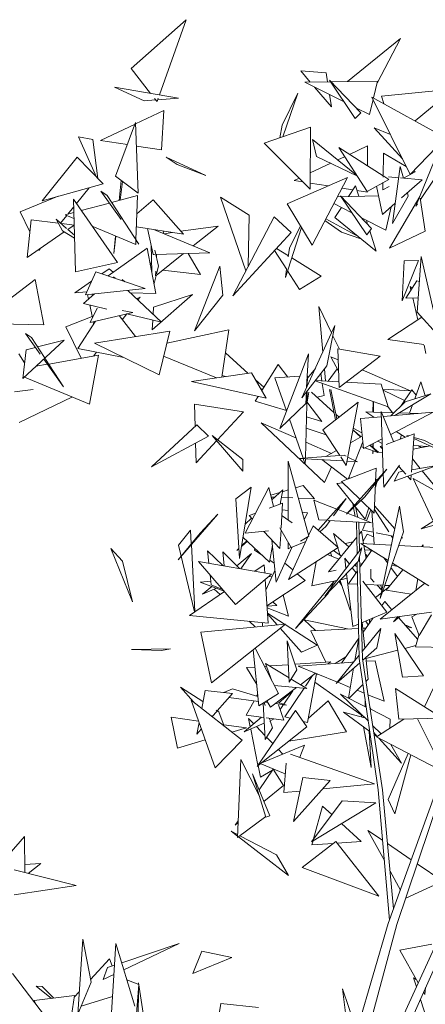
# Model space of a CAD drawing. Header units: millimetres. Extents: x -14485 to 13127, y -18923 to 3272.
# Tile 96 of 119: x 11426 to 11628, y 2694 to 3185. Entities that reach past the tile are written whole.
import ezdxf

# ---------------------------------------------------------------- set-up
doc = ezdxf.new("R2010")
doc.units = ezdxf.units.MM
doc.layers.add('G-IMPT', color=7, linetype='Continuous', lineweight=5)

# ---------------------------------------------------------------- blocks, each defined once
blk = doc.blocks.new('ÁRVORES ORNAMENTAIS - Pequeno e Médio Porte - Ipê-roxo-2865575-CORTE_CALÇADA')
at = {"layer": 'G-IMPT', "color": 253, "true_color": 0xaaaaaa}
for p, q in [((7741.22, 3160.56), (7768.67, 3184.85)), ((7755.35, 3147.31), (7768.67, 3184.85)), ((7849.06, 3154), (7875.5, 3175.52)), ((7863.82, 3153.28), (7875.5, 3175.52)), ((7750.96, 3148.08), (7741.22, 3160.56)), ((7830.56, 3153.72), (7825.8, 3159.28)), ((7825.8, 3159.28), (7838.42, 3158.29)), ((7839.13, 3153.85), (7838.42, 3158.29)), ((7840.66, 3153.87), (7827.75, 3153.68)), ((7847.35, 3143.9), (7827.75, 3153.68)), ((7840.11, 3154.69), (7852.9, 3135.62)), ((7840.11, 3154.69), (7855.73, 3138.35)), ((7864.05, 3154.21), (7840.89, 3153.88)), ((7862.03, 3145.85), (7864.05, 3154.21)), ((7747.74, 3144.47), (7733.02, 3151.23)), ((7764.78, 3145.65), (7733.02, 3151.23)), ((7816.58, 3132.21), (7824.41, 3148.22)), ((7816.86, 3126.51), (7824.41, 3148.22)), ((7841.12, 3141.4), (7832.72, 3151.2)), ((7841.12, 3141.4), (7840.15, 3147.49)), ((7866.07, 3146.66), (7896.33, 3149.73)), ((7747.74, 3144.47), (7753.47, 3144.87)), ((7754.17, 3143.98), (7752.89, 3145.62)), ((7754.17, 3143.98), (7754.78, 3145.72)), ((7754.51, 3144.94), (7764.78, 3145.65)), ((7860.04, 3137.56), (7861.86, 3145.12)), ((7880.35, 3107.67), (7861.29, 3146.26)), ((7897.97, 3125.93), (7861.29, 3146.26)), ((7867.17, 3143), (7866.07, 3146.66)), ((7882.8, 3134.34), (7897.07, 3146.25)), ((7757.54, 3139.63), (7743.47, 3132.94)), ((7756.37, 3119.93), (7757.54, 3139.63)), ((7852.9, 3135.62), (7855.73, 3138.35)), ((7860.04, 3137.56), (7853.24, 3140.96)), ((7743.17, 3132.79), (7725.94, 3124.59)), ((7733.49, 3106.77), (7743.45, 3133.53)), ((7744.68, 3098.27), (7743.45, 3133.53)), ((7807.48, 3123.35), (7830.71, 3131.18)), ((7815.38, 3126.01), (7816.58, 3132.21)), ((7830.71, 3131.18), (7830.48, 3100.34)), ((7876.51, 3115.39), (7862.36, 3131)), ((7870.47, 3127.68), (7862.36, 3131)), ((7723.97, 3106.4), (7714.95, 3126.4)), ((7722.09, 3125.11), (7714.95, 3126.4)), ((7724.6, 3105.74), (7722.09, 3125.11)), ((7739.36, 3122.54), (7725.94, 3124.59)), ((7807.48, 3123.35), (7830.48, 3100.34)), ((7853.63, 3107.26), (7831.62, 3125.08)), ((7833.72, 3116.6), (7831.62, 3125.08)), ((7880.35, 3107.67), (7897.97, 3125.93)), ((7756.37, 3119.93), (7743.86, 3121.85)), ((7858.84, 3099.19), (7844.72, 3121.07)), ((7866.81, 3107.04), (7844.72, 3121.07)), ((7859.03, 3121.95), (7850.05, 3117.68)), ((7859.04, 3111.97), (7859.03, 3121.95)), ((7867.03, 3118.25), (7866.8, 3106.34)), ((7867.03, 3118.25), (7878.39, 3111.63)), ((7894.13, 3118.77), (7883.21, 3091.92)), ((7901.93, 3119.77), (7885.4, 3095.18)), ((7714.35, 3116.31), (7696.83, 3094.58)), ((7727.27, 3102.99), (7714.35, 3116.31)), ((7778.49, 3107.15), (7758.71, 3116.29)), ((7758.71, 3116.29), (7764.24, 3112.72)), ((7840.73, 3113.25), (7830.54, 3108.41)), ((7853.78, 3107.02), (7833.72, 3116.6)), ((7847.64, 3116.53), (7844.2, 3114.9)), ((7778.49, 3107.15), (7764.24, 3112.72)), ((7875.4, 3111.7), (7871.58, 3083.17)), ((7875.4, 3111.7), (7876.98, 3105.79)), ((7876.99, 3105.79), (7882.79, 3109.07)), ((7882.09, 3109.48), (7882.79, 3109.07)), ((7744.68, 3098.27), (7733.49, 3106.77)), ((7736.27, 3104.66), (7735.28, 3094.71)), ((7736.96, 3104.14), (7735.84, 3094.86)), ((7818.98, 3093), (7849.07, 3106.16)), ((7825.03, 3105.79), (7822.59, 3104.63)), ((7826.87, 3103.95), (7822.59, 3104.63)), ((7839.44, 3101.95), (7830.5, 3103.37)), ((7831.53, 3072.5), (7849.07, 3106.16)), ((7858.84, 3099.19), (7869.65, 3105.24)), ((7866.75, 3103.61), (7866.67, 3099.96)), ((7869.65, 3105.24), (7867.24, 3106.77)), ((7869.57, 3106.44), (7874.63, 3105.99)), ((7875.45, 3105.92), (7886.27, 3104.98)), ((7876.02, 3096.01), (7886.27, 3104.98)), ((7727.27, 3102.99), (7696.83, 3094.58)), ((7713.94, 3093.17), (7720.25, 3101.05)), ((7729.24, 3097.12), (7726.21, 3099.35)), ((7726.21, 3099.35), (7736.26, 3085.26)), ((7851.73, 3100), (7846.3, 3100.86)), ((7849.57, 3096.69), (7853.03, 3102)), ((7853.03, 3102), (7854.69, 3096.79)), ((7859.04, 3098.83), (7853.77, 3099.67)), ((7863.52, 3101.81), (7866.47, 3087.66)), ((7866.67, 3099.96), (7869.81, 3101.73)), ((7878.92, 3098.55), (7879.39, 3096.81)), ((7685.94, 3089.07), (7704.81, 3096.78)), ((7713.47, 3059.06), (7712.44, 3095.32)), ((7734.43, 3063.86), (7712.44, 3095.32)), ((7730.4, 3093.41), (7716.39, 3089.67)), ((7729.24, 3097.12), (7745.07, 3072.91)), ((7744.47, 3097.16), (7731.48, 3093.7)), ((7744.47, 3097.16), (7743.61, 3075.14)), ((7744.11, 3088), (7752.29, 3094.99)), ((7752.29, 3094.99), (7767.29, 3077.84)), ((7785.77, 3096.39), (7800.06, 3087.39)), ((7785.77, 3096.39), (7798.36, 3059.57)), ((7864.53, 3096.98), (7844.07, 3096.58)), ((7845.57, 3097.03), (7858.67, 3077.56)), ((7845.57, 3097.03), (7861.1, 3080.8)), ((7866.47, 3087.66), (7872.93, 3093.31)), ((7885.17, 3096.75), (7870.06, 3070.95)), ((7879.39, 3096.81), (7871.58, 3083.17)), ((7887.75, 3079.43), (7885.29, 3095.92)), ((7685.94, 3089.07), (7690.74, 3079.02)), ((7712.63, 3088.66), (7708.35, 3087.52)), ((7709.71, 3087.88), (7712.55, 3091.43)), ((7831.53, 3072.5), (7818.98, 3093)), ((7851.29, 3088.53), (7842.29, 3093.15)), ((7842.78, 3086.23), (7846.03, 3091.23)), ((7868.19, 3079.84), (7870.93, 3091.56)), ((7883.98, 3093.06), (7883.21, 3091.92)), ((7691.37, 3085.06), (7689.4, 3066.28)), ((7691.37, 3085.06), (7704.91, 3083.41)), ((7709.08, 3080.8), (7703.83, 3085.36)), ((7703.83, 3085.36), (7707.01, 3079.62)), ((7706.1, 3083.39), (7709.15, 3087.19)), ((7712.71, 3085.69), (7708.35, 3087.52)), ((7812.56, 3086.53), (7791.86, 3047.21)), ((7800.06, 3087.39), (7799.6, 3061.92)), ((7812.56, 3086.53), (7820.93, 3078.7)), ((7837.87, 3084.67), (7846.06, 3078.98)), ((7838.31, 3085.51), (7854.7, 3076.55)), ((7842.78, 3086.23), (7863.42, 3069.46)), ((7868.19, 3079.84), (7856.04, 3086.09)), ((7858.51, 3084.81), (7859.14, 3082.84)), ((7689.4, 3066.28), (7707.94, 3079.03)), ((7706.67, 3083.2), (7712.8, 3082.45)), ((7712.99, 3075.86), (7707.01, 3079.62)), ((7709.66, 3080.22), (7712.81, 3082.38)), ((7712.95, 3077.44), (7709.71, 3080.25)), ((7743.52, 3072.73), (7721.87, 3081.83)), ((7743.86, 3081.59), (7767.29, 3077.84)), ((7752.15, 3067.77), (7749.48, 3080.69)), ((7752.9, 3080.14), (7780.47, 3068.62)), ((7757.61, 3079.39), (7757.19, 3078.35)), ((7757.67, 3078.15), (7761.74, 3078.72)), ((7765.99, 3079.33), (7784.55, 3081.96)), ((7772.18, 3072.08), (7784.55, 3081.96)), ((7820.93, 3078.7), (7791.86, 3047.21)), ((7818.14, 3056.33), (7826.21, 3081.19)), ((7820.17, 3070.99), (7825.66, 3082.08)), ((7846.06, 3078.98), (7856.18, 3075.34)), ((7858.67, 3077.56), (7861.1, 3080.8)), ((7860.19, 3079.58), (7863.42, 3069.46)), ((7887.75, 3079.43), (7870.06, 3070.95)), ((7733.5, 3076.94), (7732.62, 3068.21)), ((7733.67, 3076.87), (7732.62, 3068.21)), ((7743.61, 3075.05), (7743.52, 3072.73)), ((7743.61, 3074.97), (7745.07, 3072.91)), ((7695.17, 3069.73), (7696.08, 3070.88)), ((7749.16, 3070.99), (7729.77, 3057.06)), ((7749.16, 3070.99), (7753.63, 3048.37)), ((7751.17, 3072.54), (7751.55, 3058.9)), ((7754.93, 3061.95), (7753.02, 3069.87)), ((7818.82, 3060.31), (7812.73, 3069.82)), ((7819.63, 3067.13), (7813.66, 3070.83)), ((7819.57, 3066.65), (7820.17, 3070.99)), ((7713.47, 3059.06), (7734.43, 3063.86)), ((7751.4, 3064.06), (7750.81, 3062.61)), ((7752.15, 3067.77), (7752.95, 3067.79)), ((7753.52, 3067.81), (7780.47, 3068.62)), ((7753.72, 3057.35), (7767.35, 3068.23)), ((7753.94, 3067.82), (7753.88, 3066.33)), ((7769.65, 3068.3), (7775.81, 3057.86)), ((7835.91, 3057.03), (7821.31, 3066.09)), ((7884.45, 3064.73), (7876.34, 3044.58)), ((7877.37, 3064.55), (7876.34, 3044.58)), ((7877.37, 3064.55), (7884.45, 3064.73)), ((7883.76, 3039.09), (7885.89, 3066.77)), ((7895, 3026.65), (7885.89, 3066.77)), ((7718.45, 3047.7), (7723.68, 3059.13)), ((7723.68, 3059.13), (7748.19, 3050.78)), ((7726.69, 3058.11), (7730.25, 3060.62)), ((7730.25, 3060.62), (7732.35, 3058.91)), ((7753.57, 3059.48), (7753.46, 3057.14)), ((7754.93, 3061.95), (7753.93, 3058.12)), ((7757.07, 3060.03), (7775.81, 3057.86)), ((7785.47, 3062.01), (7772.78, 3029.74)), ((7786.95, 3047.45), (7785.47, 3062.01)), ((7818.14, 3056.33), (7818.71, 3060.48)), ((7825.21, 3050.33), (7819.22, 3059.68)), ((7693.44, 3055.32), (7664.54, 3033.39)), ((7693.44, 3055.32), (7697.68, 3032.72)), ((7713.17, 3048.58), (7721.56, 3054.5)), ((7732.47, 3056.58), (7733.2, 3055.89)), ((7736.74, 3055.34), (7738.13, 3054.21)), ((7753.72, 3057.35), (7752.65, 3053.3)), ((7825.21, 3050.33), (7835.91, 3057.03)), ((7878.24, 3045.96), (7883.62, 3054.6)), ((7884.92, 3054.23), (7883.62, 3054.6)), ((7713.17, 3048.58), (7719.09, 3049.09)), ((7718.45, 3047.7), (7748.19, 3050.78)), ((7739.55, 3049.89), (7756.34, 3034.01)), ((7881.28, 3050.84), (7880.3, 3051.82)), ((7880.3, 3051.82), (7880.74, 3049.97)), ((7722.97, 3048.17), (7717.51, 3043.33)), ((7719.55, 3047.81), (7720.01, 3045.55)), ((7721.66, 3048.03), (7722.67, 3047.9)), ((7753.63, 3048.37), (7740.79, 3048.71)), ((7743.94, 3045.74), (7745.68, 3046.44)), ((7744.62, 3045.1), (7745.68, 3046.44)), ((7771.84, 3047.9), (7751.66, 3030.15)), ((7771.84, 3047.9), (7752.43, 3041.48)), ((7786.95, 3047.45), (7772.78, 3029.74)), ((7878.24, 3045.96), (7884.31, 3046.24)), ((7881.65, 3046.12), (7884.23, 3035.25)), ((7717.51, 3043.33), (7729.2, 3040.53)), ((7720.62, 3042.59), (7721.93, 3036.23)), ((7724.27, 3040.99), (7720.77, 3033.88)), ((7742.12, 3038.88), (7736.8, 3039.81)), ((7752.19, 3037.94), (7752.43, 3041.48)), ((7841.17, 3028.63), (7834.77, 3041.81)), ((7834.77, 3041.81), (7836.83, 3019.14)), ((7708.71, 3031.73), (7721.78, 3036.93)), ((7723.4, 3034.49), (7714.72, 3020.86)), ((7742.12, 3038.88), (7720.77, 3033.88)), ((7735.24, 3037.27), (7743.34, 3026.85)), ((7736.8, 3035.26), (7739.1, 3038.15)), ((7739.06, 3038.16), (7756.34, 3034.01)), ((7751.66, 3030.15), (7751.99, 3035.06)), ((7886.12, 3036.48), (7869.18, 3025.45)), ((7895, 3026.65), (7883.76, 3039.09)), ((7697.68, 3032.72), (7664.54, 3033.39)), ((7708.71, 3031.73), (7716.29, 3016.06)), ((7722.33, 3034.24), (7722.55, 3033.17)), ((7760.52, 3029.59), (7722.95, 3023.6)), ((7760.52, 3029.59), (7755.21, 3007.8)), ((7790.02, 3030.12), (7759.06, 3023.6)), ((7786.49, 3006.6), (7790.02, 3030.12)), ((7826.36, 2996.23), (7842.86, 3032.32)), ((7838.72, 3012.22), (7842.86, 3032.32)), ((7707.87, 3025.13), (7687.3, 3006)), ((7691.64, 3026.33), (7688.61, 3028.34)), ((7688.61, 3028.34), (7695.87, 3018.14)), ((7691.64, 3026.33), (7698.01, 3016.47)), ((7707.87, 3025.13), (7694.63, 3021.7)), ((7845.1, 3020.55), (7841.82, 3027.29)), ((7869.18, 3025.45), (7887.19, 3022.9)), ((7687.3, 3006), (7688.86, 3020.21)), ((7693.54, 3021.42), (7688.86, 3020.21)), ((7714.72, 3020.86), (7737.66, 3016.39)), ((7755.21, 3007.8), (7722.95, 3023.6)), ((7844.2, 3020.71), (7844.93, 3001.52)), ((7844.2, 3020.71), (7865.3, 3017.01)), ((7887.23, 3022.58), (7888.22, 3018.38)), ((7685.34, 3018.21), (7688.14, 3013.68)), ((7697.65, 3015.63), (7707.48, 3001.81)), ((7698.21, 3016.15), (7707.48, 3001.81)), ((7725.02, 3017.62), (7700.14, 3013.16)), ((7720.5, 2993.2), (7725.02, 3017.62)), ((7722.41, 3017.15), (7723.93, 3019.07)), ((7783.77, 3006.21), (7757.45, 3016.99)), ((7788.31, 3018.73), (7799.65, 3008.48)), ((7815.28, 2981.04), (7829.57, 3018.26)), ((7828.73, 3001.41), (7829.57, 3018.26)), ((7840.76, 3016.8), (7844.41, 3015.25)), ((7840.76, 3016.8), (7844.62, 3009.59)), ((7844.93, 3001.52), (7865.3, 3017.01)), ((7699.49, 3013.05), (7693.77, 3012.02)), ((7814.5, 3012.91), (7806.32, 2999.91)), ((7814.5, 3012.91), (7819.31, 3006.65)), ((7838.72, 3012.22), (7826.36, 2996.23)), ((7833.07, 3010.92), (7829.18, 3006.1)), ((7837.59, 3010.76), (7838.15, 3004.6)), ((7843.99, 3010.78), (7839.46, 3004.53)), ((7856.32, 3010.18), (7880.56, 2999.86)), ((7720.5, 2993.2), (7688.01, 3006.66)), ((7801.25, 3008.71), (7771.28, 3004.42)), ((7786.61, 3007.39), (7788.22, 3006.85)), ((7808.49, 2996.15), (7801.25, 3008.71)), ((7803.25, 3005.23), (7807.34, 3001.54)), ((7812.92, 3006.2), (7825.27, 3007.07)), ((7812.92, 3006.2), (7818.66, 2989.84)), ((7829.22, 3007.34), (7829.07, 3002.17)), ((7833.04, 3004.87), (7844.82, 3004.24)), ((7836.33, 3004.69), (7835.72, 3008.35)), ((7683.15, 2999.34), (7692.37, 3000.39)), ((7808.49, 2996.15), (7771.28, 3004.42)), ((7805.74, 3000.92), (7806.74, 3000.58)), ((7869.3, 2991.79), (7832.95, 3004.76)), ((7837.53, 2997.47), (7836.53, 3003.48)), ((7843.19, 2985.33), (7840.11, 3000.48)), ((7843.83, 2985.83), (7840.73, 3000.51)), ((7848.26, 3004.06), (7865.89, 3003.11)), ((7869.3, 2991.79), (7865.89, 3003.11)), ((7880.56, 2999.86), (7866.66, 3000.58)), ((7877.55, 2994.98), (7866.79, 3000.12)), ((7881.1, 3000.32), (7875.7, 2992.2)), ((7881.1, 3000.32), (7883.26, 2997.7)), ((7885.62, 3004.22), (7882.58, 2995.82)), ((7887.76, 2997.45), (7885.62, 3004.22)), ((7685.44, 2984.05), (7712.03, 2996.71)), ((7804.51, 2997.03), (7803.04, 2994.7)), ((7829.01, 2999.65), (7828.09, 2966.34)), ((7828.33, 2993.47), (7828.62, 2999.15)), ((7829.76, 2999.15), (7828.94, 2994.11)), ((7831.07, 2999.13), (7842.49, 2988.8)), ((7837.53, 2997.47), (7833.89, 2996.58)), ((7890.59, 2998.34), (7872.62, 2987.46)), ((7877.87, 2994.34), (7890.59, 2998.34)), ((7772.76, 2993.17), (7797.17, 2989.25)), ((7772.76, 2993.17), (7773.11, 2981.99)), ((7803.04, 2994.7), (7818.63, 2989.92)), ((7815.28, 2981.04), (7828.33, 2993.47)), ((7828.86, 2994.22), (7836.35, 2984.47)), ((7836.81, 2980.29), (7854.34, 2994.11)), ((7854.34, 2994.11), (7848.51, 2962.56)), ((7861.78, 2989.12), (7861.94, 2994.41)), ((7862.09, 2994.36), (7862.03, 2989.11)), ((7869.22, 2992.04), (7871.51, 2988.83)), ((7877.87, 2994.34), (7870.71, 2987.3)), ((7881.49, 2992.83), (7879.95, 2988.57)), ((7797.17, 2989.25), (7784.32, 2975.42)), ((7820.13, 2985.65), (7826.93, 2966.26)), ((7828.65, 2986.84), (7836.35, 2984.47)), ((7843.37, 2988), (7844.87, 2986.64)), ((7855.61, 2986.02), (7865.98, 2986.9)), ((7855.61, 2986.02), (7857.02, 2970.97)), ((7865.91, 2989), (7858.18, 2989.23)), ((7858.18, 2989.23), (7862.3, 2986.59)), ((7872.1, 2974.49), (7865.9, 2989.55)), ((7866.9, 2958.68), (7865.9, 2989.55)), ((7872.24, 2988.81), (7866.13, 2988.99)), ((7866.95, 2986.98), (7891.86, 2989.08)), ((7870.63, 2978.04), (7891.86, 2989.08)), ((7884.29, 2988.44), (7874.72, 2988.73)), ((7774, 2982.81), (7751.45, 2961.89)), ((7779.76, 2977.22), (7774, 2982.81)), ((7837.69, 2954), (7806.05, 2983.88)), ((7806.05, 2983.88), (7823.4, 2976.32)), ((7838.47, 2977.77), (7828.49, 2981.13)), ((7836.81, 2980.29), (7845.24, 2967.51)), ((7851.8, 2980.37), (7855.79, 2976.76)), ((7851.8, 2980.37), (7855.87, 2976.8)), ((7851.94, 2981.12), (7856.28, 2978.82)), ((7779.76, 2977.22), (7751.45, 2961.89)), ((7796.99, 2965.51), (7781.59, 2977.55)), ((7781.59, 2977.55), (7796.91, 2959.76)), ((7856.44, 2977.12), (7850.6, 2973.88)), ((7857.02, 2970.97), (7866.34, 2975.81)), ((7882.38, 2978.33), (7868.32, 2973.07)), ((7873.38, 2979.47), (7877.82, 2976.63)), ((7876.04, 2977.77), (7875.28, 2975.67)), ((7878.74, 2977.57), (7879.46, 2977.24)), ((7878.74, 2977.57), (7879.63, 2977.3)), ((7882.38, 2978.33), (7881, 2959.17)), ((7882.21, 2975.99), (7895.91, 2969.74)), ((7882.25, 2976.51), (7887.44, 2974.94)), ((7773.36, 2973.76), (7773.67, 2963.96)), ((7783.86, 2974.92), (7773.67, 2963.96)), ((7828.3, 2974.18), (7841.11, 2968.61)), ((7856.7, 2974.41), (7853.02, 2964.96)), ((7856.97, 2971.54), (7855.74, 2971.96)), ((7864.27, 2969.08), (7857.67, 2971.31)), ((7860.3, 2972.68), (7864.27, 2969.08)), ((7860.46, 2972.76), (7864.51, 2969.19)), ((7861.67, 2973.39), (7861.72, 2971.39)), ((7861.86, 2973.48), (7861.83, 2971.29)), ((7864.14, 2974.67), (7866.42, 2973.47)), ((7866.45, 2972.38), (7865.41, 2971.99)), ((7865.41, 2971.99), (7866.5, 2970.8)), ((7890.28, 2972.31), (7881.83, 2970.71)), ((7888.73, 2972.01), (7881.96, 2972.56)), ((7881.96, 2972.48), (7884.57, 2972.29)), ((7884.47, 2972.36), (7885.85, 2971.47)), ((7895.84, 2970.67), (7887.44, 2974.94)), ((7824.82, 2966.12), (7847.38, 2967.65)), ((7824.82, 2966.12), (7846.99, 2964.86)), ((7827.02, 2965.99), (7828, 2963.2)), ((7828.08, 2965.93), (7828, 2963.2)), ((7843.6, 2969.99), (7838.27, 2967.03)), ((7845.7, 2966.82), (7848.51, 2962.56)), ((7847.38, 2967.65), (7848.41, 2967.16)), ((7849.28, 2966.75), (7854.08, 2964.46)), ((7861.76, 2969.93), (7861.8, 2968.37)), ((7861.82, 2969.91), (7861.8, 2968.37)), ((7866.56, 2969.01), (7864.51, 2969.19)), ((7885.34, 2961.11), (7881.48, 2965.83)), ((7796.99, 2965.51), (7796.91, 2959.76)), ((7829.77, 2927.37), (7819.52, 2964.67)), ((7819.53, 2946.76), (7819.52, 2964.67)), ((7836.34, 2965.47), (7849.16, 2955.68)), ((7837.69, 2954), (7841.08, 2961.85)), ((7863.41, 2961.15), (7846.12, 2954.52)), ((7848.67, 2938.25), (7868.65, 2960.64)), ((7848.92, 2964.75), (7854.08, 2964.46)), ((7852.85, 2964.53), (7849.46, 2955.8)), ((7857.68, 2946.93), (7868.65, 2960.64)), ((7863.41, 2961.15), (7863.12, 2954.44)), ((7875.05, 2962.66), (7867.12, 2951.76)), ((7893.67, 2962.53), (7872.33, 2954.81)), ((7874.6, 2962.04), (7878.15, 2958.19)), ((7893.67, 2962.53), (7881.08, 2960.39)), ((7850.1, 2956.04), (7849.91, 2956.96)), ((7867.12, 2951.76), (7866.91, 2958.46)), ((7872.33, 2954.81), (7874.6, 2959.29)), ((7876.79, 2959.66), (7874.6, 2959.29)), ((7879.03, 2957.23), (7880.72, 2955.4)), ((7880.91, 2957.91), (7880.72, 2955.4)), ((7891.68, 2935.08), (7881.77, 2956.05)), ((7893.43, 2949.62), (7881.77, 2956.05)), ((7896.54, 2947.45), (7886.35, 2959.88)), ((7793.5, 2945.88), (7801.09, 2951.75)), ((7801.09, 2951.75), (7795.23, 2916.11)), ((7809.95, 2951.55), (7798.14, 2928.83)), ((7809.95, 2951.55), (7812.25, 2942.09)), ((7823.15, 2951.46), (7826.92, 2952.62)), ((7826.92, 2952.62), (7832.58, 2945.89)), ((7843.7, 2953.53), (7846.81, 2953.85)), ((7843.7, 2953.53), (7852.54, 2942.58)), ((7846.12, 2954.52), (7855.3, 2945.68)), ((7863.09, 2953.69), (7862.45, 2938.81)), ((7863.01, 2951.79), (7863.94, 2954.75)), ((7863.17, 2955.56), (7864.22, 2955.67)), ((7921.98, 2953.89), (7885.76, 2930.89)), ((7810.88, 2947.71), (7815.33, 2949.07)), ((7811.1, 2946.83), (7812.8, 2946.75)), ((7811.42, 2945.5), (7816.88, 2950.49)), ((7815.55, 2943.3), (7816.88, 2950.49)), ((7816.16, 2946.61), (7821.88, 2946.36)), ((7816.7, 2949.49), (7819.53, 2950.35)), ((7819.53, 2935.26), (7819.53, 2946.46)), ((7824.58, 2946.24), (7832.58, 2945.89)), ((7834.5, 2930.26), (7848.46, 2946.02)), ((7842.16, 2937.46), (7848.46, 2946.02)), ((7848.67, 2938.25), (7857.68, 2946.93)), ((7793.5, 2945.88), (7795.23, 2916.11)), ((7816.77, 2943.75), (7810.04, 2941.28)), ((7816.77, 2943.75), (7816.03, 2931.28)), ((7834.82, 2935.43), (7832.3, 2945.33)), ((7832.3, 2945.33), (7843.82, 2940.78)), ((7852.01, 2941.99), (7851.67, 2943.66)), ((7852.99, 2937.16), (7852.1, 2941.55)), ((7852.82, 2942.24), (7857.98, 2935.84)), ((7854.18, 2936.68), (7853.08, 2941.91)), ((7855.85, 2945.16), (7862.45, 2938.81)), ((7857.98, 2935.84), (7859.74, 2941.42)), ((7862.6, 2942.36), (7872.68, 2930.98)), ((7875.08, 2942.35), (7865.33, 2896.26)), ((7876.96, 2929.44), (7875.08, 2942.35)), ((7764.63, 2915.56), (7784.38, 2938.34)), ((7775.58, 2928.74), (7784.38, 2938.34)), ((7798.05, 2933.28), (7801.32, 2936.26)), ((7803.33, 2938.82), (7800.05, 2937.62)), ((7800.05, 2937.62), (7801.75, 2935.79)), ((7821.43, 2933.9), (7816.5, 2937.44)), ((7819.53, 2940.08), (7816.57, 2940.44)), ((7829.16, 2938.88), (7826.51, 2939.21)), ((7829.16, 2938.88), (7827.57, 2935.38)), ((7844.43, 2940.54), (7861.04, 2933.97)), ((7858.5, 2934.98), (7860.78, 2940.41)), ((7862.32, 2923.29), (7861.28, 2939.94)), ((7862.52, 2940.57), (7869.64, 2929.53)), ((7916.21, 2939.75), (7885.76, 2930.89)), ((7821, 2921.73), (7815.39, 2931.4)), ((7831.95, 2932.47), (7829.7, 2927.6)), ((7844.48, 2921.6), (7831.95, 2932.47)), ((7834.82, 2935.43), (7838.88, 2935.21)), ((7835.31, 2929.55), (7838.28, 2932.18)), ((7838.28, 2932.18), (7840.44, 2935.12)), ((7839.42, 2935.18), (7861.04, 2933.97)), ((7853.88, 2918.48), (7853.55, 2934.39)), ((7855.06, 2920.04), (7854.67, 2934.33)), ((7856.54, 2930.31), (7858.14, 2934.13)), ((7775.58, 2928.74), (7764.63, 2915.56)), ((7770.88, 2930.34), (7764.87, 2922.77)), ((7770.88, 2930.34), (7771.24, 2923.52)), ((7810.16, 2914.28), (7797, 2926.85)), ((7798.14, 2928.83), (7809.66, 2929.93)), ((7807.4, 2929.71), (7815.42, 2921.08)), ((7815.98, 2930.39), (7815.42, 2921.08)), ((7829.53, 2927.23), (7819.63, 2905.74)), ((7829.77, 2927.37), (7825.69, 2924.81)), ((7853.71, 2926.78), (7839.61, 2909.46)), ((7849.78, 2921.95), (7842.17, 2928.59)), ((7842.17, 2928.59), (7844.24, 2921.8)), ((7856.14, 2929.78), (7854.84, 2928.17)), ((7857.15, 2923.57), (7856.14, 2929.78)), ((7856.54, 2930.31), (7861.95, 2929.26)), ((7858.86, 2928.32), (7856.95, 2924.81)), ((7858.86, 2928.32), (7862.09, 2926.94)), ((7863.46, 2928.97), (7871.9, 2927.33)), ((7876.96, 2929.44), (7865.33, 2896.26)), ((7870.94, 2927.52), (7871.7, 2926.34)), ((7875.94, 2926.55), (7876.72, 2926.4)), ((7764.87, 2922.77), (7772.79, 2889.52)), ((7771.26, 2923.2), (7773.06, 2889.7)), ((7796.22, 2922.12), (7799.2, 2924.74)), ((7798.88, 2925.05), (7796.27, 2922.45)), ((7810.16, 2914.28), (7811.7, 2922.61)), ((7811.43, 2925.37), (7813.49, 2904.38)), ((7821.45, 2921.91), (7813.49, 2904.38)), ((7819.54, 2920.96), (7819.54, 2924.25)), ((7820.94, 2921.84), (7819.54, 2920.96)), ((7844.48, 2921.6), (7819.63, 2905.74)), ((7821, 2921.73), (7828.36, 2924.68)), ((7837.83, 2897.4), (7856.17, 2921.49)), ((7844.33, 2921.5), (7845.34, 2918.21)), ((7851.84, 2924.49), (7847.88, 2923.61)), ((7854.48, 2914.66), (7856.17, 2921.49)), ((7869.34, 2915.19), (7855.75, 2923.65)), ((7855.75, 2923.65), (7870.95, 2922.82)), ((7858.34, 2916.16), (7857.29, 2922.69)), ((7874.57, 2922.63), (7896.32, 2921.44)), ((7886.14, 2922.12), (7886.89, 2923.04)), ((7886.89, 2923.04), (7886.71, 2921.97)), ((7741.91, 2894.5), (7731.05, 2921.15)), ((7737.02, 2914.84), (7731.05, 2921.15)), ((7779.38, 2919.95), (7780.01, 2913.83)), ((7779.38, 2919.95), (7786.87, 2912.63)), ((7795.26, 2911.17), (7786.96, 2919.42)), ((7787.57, 2912.51), (7786.96, 2919.42)), ((7793.87, 2912.55), (7801.25, 2918.71)), ((7794.94, 2921.12), (7793.91, 2920.09)), ((7793.91, 2920.09), (7794.95, 2921)), ((7795.94, 2911.05), (7801.25, 2918.71)), ((7802.72, 2920.35), (7802.9, 2921.21)), ((7806.19, 2918.07), (7802.72, 2920.35)), ((7844.79, 2915.82), (7839.06, 2918.14)), ((7840.64, 2919.15), (7841.29, 2917.24)), ((7842.13, 2920.1), (7846.05, 2917.37)), ((7856.56, 2866.17), (7855.14, 2917.34)), ((7861.19, 2920.26), (7855.29, 2911.78)), ((7857.68, 2920.27), (7860.71, 2920.43)), ((7858.27, 2918.21), (7859.04, 2917.16)), ((7860.71, 2920.56), (7860.71, 2919.56)), ((7741.91, 2894.5), (7737.02, 2914.84)), ((7793.25, 2893.3), (7774.82, 2914.74)), ((7811.22, 2908.38), (7774.82, 2914.74)), ((7807.62, 2913.06), (7802.85, 2909.84)), ((7807.62, 2913.06), (7807.88, 2908.96)), ((7812.56, 2913.89), (7810.35, 2915.33)), ((7821.82, 2910.49), (7817.82, 2913.93)), ((7831.37, 2902.51), (7833.44, 2914.55)), ((7854.48, 2914.66), (7837.83, 2897.4)), ((7850.02, 2913.41), (7847.71, 2916.38)), ((7847.71, 2916.38), (7848.33, 2911.2)), ((7853.41, 2909.08), (7851.48, 2911.55)), ((7854.01, 2912.09), (7852.56, 2912.68)), ((7853.99, 2913.02), (7852.58, 2912.67)), ((7854.96, 2866.25), (7853.97, 2914.13)), ((7856.6, 2913.67), (7855.25, 2913.33)), ((7867.41, 2916.38), (7869.09, 2914.04)), ((7870.75, 2911.73), (7874, 2907.2)), ((7871.16, 2912.9), (7874.2, 2912.15)), ((7889.64, 2902.54), (7871.49, 2913.84)), ((7780.61, 2908.01), (7781.12, 2902.98)), ((7793.25, 2893.3), (7811.22, 2908.38)), ((7812.92, 2910.18), (7808.45, 2900.31)), ((7811.59, 2907.24), (7809.68, 2907.09)), ((7828.03, 2905.16), (7824.06, 2908.57)), ((7843.39, 2910.4), (7839.61, 2909.46)), ((7848.64, 2908.62), (7851.82, 2882.26)), ((7854.05, 2910), (7849.61, 2903.62)), ((7860.72, 2910.88), (7860.73, 2906.22)), ((7868.41, 2900.34), (7876.74, 2910.57)), ((7780.93, 2904.85), (7775.65, 2904.44)), ((7787.65, 2899.81), (7775.65, 2904.44)), ((7776.89, 2898.36), (7781.48, 2902.19)), ((7781.12, 2902.98), (7786.83, 2900.77)), ((7808.09, 2905.76), (7809.51, 2883.96)), ((7828.03, 2905.16), (7808.95, 2892.59)), ((7823.25, 2881.24), (7842.4, 2904.95)), ((7831.37, 2902.51), (7843.75, 2905.18)), ((7840.5, 2900.91), (7842.4, 2904.95)), ((7844.88, 2904.72), (7846.27, 2902.65)), ((7845.39, 2905.24), (7850.44, 2890.45)), ((7845.74, 2905.6), (7848.92, 2906.29)), ((7854.19, 2903.4), (7849.61, 2903.62)), ((7868.7, 2889.48), (7856.73, 2904.82)), ((7866.72, 2902.8), (7857.98, 2903.22)), ((7862.42, 2904.44), (7860.73, 2906.22)), ((7866.22, 2900.45), (7863.85, 2902.94)), ((7865.45, 2885.98), (7887.6, 2903.81)), ((7865.68, 2902.85), (7866.25, 2900.58)), ((7869.74, 2901.96), (7866.4, 2899.32)), ((7870.28, 2902.63), (7867.61, 2902.76)), ((7884.07, 2906.01), (7883.11, 2900.2)), ((7787.78, 2899.66), (7770.27, 2887.82)), ((7783.73, 2901.32), (7776.89, 2898.36)), ((7785.61, 2898.19), (7782.7, 2900.88)), ((7817.08, 2897.95), (7819.66, 2887.46)), ((7839.46, 2898.7), (7823.25, 2881.24)), ((7839.46, 2898.7), (7839.82, 2899.47)), ((7865.89, 2898.92), (7863.08, 2896.68)), ((7868.41, 2900.34), (7880.81, 2898.35)), ((7813.84, 2892.69), (7808.96, 2892.48)), ((7813.84, 2892.69), (7811.95, 2894.57)), ((7867.63, 2894.67), (7866.22, 2892.66)), ((7871.17, 2890.59), (7867.63, 2894.67)), ((7809.51, 2883.96), (7770.27, 2887.82)), ((7819.66, 2887.46), (7809.02, 2891.57)), ((7809.19, 2888.95), (7817.76, 2883.45)), ((7814.04, 2883.09), (7809.22, 2888.52)), ((7850.44, 2890.45), (7850.74, 2891.23)), ((7868.7, 2889.48), (7856.07, 2884.07)), ((7890.9, 2889.46), (7865.45, 2885.98)), ((7872.01, 2884.57), (7875.13, 2887.31)), ((7874.13, 2887.17), (7872.01, 2884.57)), ((7883.91, 2888.51), (7881.08, 2887.06)), ((7881.08, 2887.06), (7884.83, 2877.73)), ((7891.03, 2888.11), (7884.83, 2877.73)), ((7775.91, 2879.43), (7818.17, 2883.49)), ((7781.27, 2854.11), (7818.17, 2883.49)), ((7803.1, 2882.04), (7800.01, 2884.9)), ((7806.68, 2882.39), (7806.7, 2884.24)), ((7817.96, 2883.32), (7833.98, 2873.04)), ((7827.57, 2885.65), (7849.03, 2881.03)), ((7827.57, 2885.65), (7833.22, 2880.29)), ((7854.6, 2883.45), (7851.82, 2882.26)), ((7856.42, 2884.22), (7857.76, 2871.42)), ((7861.94, 2886.59), (7856.92, 2879.45)), ((7858.15, 2884.96), (7859.44, 2883.04)), ((7860.05, 2885.78), (7860.06, 2883.92)), ((7884.07, 2875.77), (7874.51, 2886.76)), ((7877.53, 2883.28), (7881.18, 2881.56)), ((7878.36, 2882.33), (7881.18, 2881.56)), ((7781.27, 2854.11), (7775.91, 2879.43)), ((7826.18, 2869.42), (7815.55, 2881.4)), ((7830.78, 2880.17), (7854.64, 2881.3)), ((7838.35, 2864.52), (7830.78, 2880.17)), ((7865.67, 2881.19), (7856.46, 2869.81)), ((7856.71, 2881.4), (7858.34, 2881.47)), ((7865.67, 2881.19), (7863.78, 2871.66)), ((7876.57, 2857.02), (7872.71, 2878.82)), ((7886.9, 2857.7), (7872.71, 2878.82)), ((7882.97, 2872.07), (7884.73, 2877.98)), ((7819.08, 2875.19), (7823.91, 2860.68)), ((7819.08, 2875.19), (7820.08, 2854.51)), ((7826.18, 2869.42), (7833.98, 2873.04)), ((7854.74, 2876.37), (7846.07, 2864.05)), ((7852.83, 2865.32), (7854.75, 2876.38)), ((7883.18, 2872.76), (7877.73, 2871.35)), ((7760.82, 2871.13), (7741.44, 2870.81)), ((7741.44, 2870.81), (7756.4, 2870.34)), ((7760.82, 2871.13), (7756.4, 2870.34)), ((7804.93, 2842.63), (7802.05, 2870.65)), ((7814.63, 2848.79), (7803, 2871.41)), ((7854.92, 2867.9), (7843.52, 2853.81)), ((7856.68, 2865.41), (7863.78, 2871.66)), ((7874.2, 2870.43), (7858.3, 2866.32)), ((7882.97, 2872.07), (7921.86, 2871.2)), ((7807.64, 2862.38), (7808.75, 2862.46)), ((7811.36, 2855.13), (7808.25, 2863.84)), ((7819.98, 2856.7), (7808.25, 2863.84)), ((7810.34, 2862.57), (7819.66, 2863.22)), ((7822.98, 2863.45), (7840.71, 2864.68)), ((7852.15, 2864.47), (7824.52, 2862.55)), ((7844.09, 2854.51), (7824.52, 2862.55)), ((7839.25, 2863.57), (7840.71, 2864.68)), ((7842.89, 2863.83), (7848.21, 2867.09)), ((7843.52, 2853.81), (7855.26, 2864.15)), ((7852.41, 2864.8), (7850.77, 2864.37)), ((7864.41, 2800.89), (7854.96, 2866.25)), ((7866.5, 2800.85), (7856.56, 2866.17)), ((7858.25, 2866.79), (7859.39, 2855.95)), ((7862.84, 2865.21), (7858.45, 2864.91)), ((7862.84, 2865.21), (7867.33, 2844.96)), ((7798.69, 2861.76), (7802.93, 2862.05)), ((7798.69, 2861.76), (7803.83, 2853.34)), ((7823.91, 2860.68), (7820.08, 2854.51)), ((7825.63, 2853.26), (7833.19, 2858.99)), ((7828.09, 2852.49), (7831.68, 2857.84)), ((7829.21, 2834.34), (7833.65, 2858.8)), ((7834.32, 2858.53), (7833.61, 2858.56)), ((7849.58, 2846.54), (7852.16, 2861.42)), ((7876.57, 2857.02), (7886.9, 2857.7)), ((7887.53, 2842.17), (7895.03, 2858.05)), ((7812.52, 2852.89), (7828.77, 2851.34)), ((7828.77, 2851.34), (7821.04, 2856.05)), ((7856.46, 2837.92), (7832.86, 2854.45)), ((7850.5, 2851.87), (7844.24, 2854.45)), ((7849.78, 2846.44), (7856.81, 2853.4)), ((7858.29, 2854.86), (7859.39, 2855.95)), ((7765.85, 2852.03), (7777.05, 2844.8)), ((7765.85, 2852.03), (7772.34, 2844.63)), ((7778.1, 2850.34), (7776.41, 2841.43)), ((7778.1, 2850.34), (7791.79, 2848.84)), ((7791.79, 2848.84), (7784.19, 2840.19)), ((7787.45, 2849.31), (7791.77, 2851.1)), ((7791.77, 2851.1), (7804.45, 2847.33)), ((7804.32, 2848.57), (7803.76, 2847.54)), ((7804.93, 2842.63), (7814.63, 2848.79)), ((7810.75, 2841.99), (7823.73, 2851.82)), ((7814.81, 2844.25), (7821.78, 2850.16)), ((7817.29, 2843.52), (7821.78, 2850.16)), ((7817.84, 2837.23), (7827.41, 2851.47)), ((7858.45, 2842.1), (7845.55, 2848.56)), ((7845.55, 2848.56), (7859.48, 2834.98)), ((7857.45, 2849.02), (7853.87, 2850.49)), ((7867.33, 2844.96), (7859.29, 2848.26)), ((7874.6, 2836.02), (7872.95, 2851.41)), ((7872.95, 2851.41), (7896.38, 2836.56)), ((7796.54, 2825.63), (7771.2, 2845.52)), ((7783.06, 2811.79), (7771.2, 2845.52)), ((7790.02, 2846.82), (7804.7, 2844.91)), ((7802.5, 2845.2), (7798.65, 2838.07)), ((7807.09, 2844), (7808.05, 2825.94)), ((7807.63, 2844.35), (7808.13, 2842.79)), ((7807.88, 2844.5), (7809.34, 2844.31)), ((7808.85, 2845.12), (7810.75, 2841.99)), ((7813.16, 2843.82), (7818.69, 2843.1)), ((7814.63, 2844.31), (7818.69, 2843.1)), ((7814.63, 2843.27), (7817.41, 2835.51)), ((7815.49, 2840.87), (7817.14, 2843.3)), ((7839.39, 2845.16), (7829.62, 2836.63)), ((7848.62, 2829.71), (7839.39, 2845.16)), ((7857.94, 2842.35), (7857.88, 2846.06)), ((7783.97, 2839.94), (7781.66, 2837.31)), ((7783.56, 2840.59), (7785, 2839.67)), ((7785, 2839.67), (7787.69, 2832.58)), ((7798.65, 2838.07), (7807.47, 2836.87)), ((7823.15, 2840.38), (7804.05, 2812.51)), ((7823.15, 2840.38), (7828.79, 2832.25)), ((7847.13, 2839.62), (7857.77, 2836.64)), ((7847.13, 2839.62), (7860.2, 2829.97)), ((7855.89, 2838.33), (7856.12, 2837.11)), ((7860.24, 2842.11), (7860.96, 2840.84)), ((7870.36, 2836.12), (7860.37, 2841.13)), ((7764.35, 2821.62), (7761.16, 2837.04)), ((7761.16, 2837.04), (7774.87, 2835.09)), ((7775.08, 2834.47), (7773.96, 2828.55)), ((7787.42, 2833.31), (7798.73, 2831.7)), ((7797.64, 2829.69), (7806.29, 2837.03)), ((7807.62, 2834.04), (7797.64, 2829.69)), ((7802.4, 2833.73), (7799.76, 2836.47)), ((7800.62, 2832.21), (7799.76, 2836.47)), ((7808.53, 2836.72), (7817.41, 2835.51)), ((7810.13, 2836.51), (7810.36, 2835.8)), ((7812.23, 2836.05), (7810.14, 2835.13)), ((7810.52, 2835.3), (7811.65, 2831.74)), ((7817.84, 2837.23), (7820.53, 2836.55)), ((7826.93, 2834.92), (7829.21, 2834.34)), ((7877.21, 2836.08), (7863.5, 2827.24)), ((7870.36, 2836.12), (7870.21, 2831.57)), ((7874.6, 2836.02), (7896.38, 2836.56)), ((7884.05, 2836.25), (7897.23, 2809.57)), ((7776.25, 2831.16), (7773.96, 2828.55)), ((7791.51, 2829.58), (7798.73, 2831.7)), ((7804.47, 2813.12), (7800.84, 2831.09)), ((7807.95, 2827.97), (7803.73, 2832.35)), ((7828.79, 2832.25), (7806.24, 2814.26)), ((7811.65, 2831.74), (7808.05, 2825.94)), ((7848.62, 2829.71), (7819.77, 2825.06)), ((7857.05, 2832.3), (7860.97, 2811.96)), ((7859.88, 2830.21), (7860.97, 2811.96)), ((7861.63, 2832.89), (7865.86, 2828.76)), ((7862.15, 2829.43), (7863.89, 2827.49)), ((7862.31, 2828.42), (7863.72, 2827.38)), ((7764.35, 2821.62), (7778.18, 2825.67)), ((7796.54, 2825.63), (7783.06, 2811.79)), ((7811.86, 2823.91), (7808.78, 2827.11)), ((7897.23, 2809.57), (7863.5, 2827.24)), ((7864.66, 2826.64), (7875.94, 2814.06)), ((7870.66, 2823.49), (7875.94, 2814.06)), ((7827.64, 2823.14), (7805.53, 2813.97)), ((7816.9, 2818.68), (7814.68, 2820.99)), ((7820.72, 2818.64), (7862.55, 2803.86)), ((7827.64, 2823.14), (7825.27, 2817.03)), ((7869.35, 2796.04), (7879.39, 2818.92)), ((7872.76, 2788.77), (7880.62, 2818.28)), ((7794.18, 2777.02), (7795.94, 2815.9)), ((7805.19, 2797.63), (7795.94, 2815.9)), ((7805.76, 2813.88), (7804.05, 2812.51)), ((7818.05, 2808.78), (7805.53, 2813.97)), ((7817.3, 2799.42), (7818.47, 2814.09)), ((7810.37, 2787.84), (7801.76, 2808.75)), ((7801.76, 2808.75), (7808.39, 2787.22)), ((7805.68, 2807.11), (7804.52, 2812.88)), ((7811.98, 2811.11), (7805.02, 2800.85)), ((7811.65, 2810.62), (7805.68, 2807.11)), ((7811.98, 2811.11), (7817.19, 2802.9)), ((7826.84, 2806.91), (7822.18, 2784.99)), ((7840.52, 2805.41), (7822.18, 2784.99)), ((7826.84, 2806.91), (7840.52, 2805.41)), ((7836.87, 2801.34), (7862.55, 2803.86)), ((7817.19, 2802.9), (7807.44, 2794.96)), ((7817.3, 2799.42), (7825.42, 2800.21)), ((7864.41, 2800.89), (7870.02, 2735.89)), ((7866.5, 2800.85), (7872.05, 2741.51)), ((7846.46, 2795.37), (7831.15, 2774.97)), ((7863.25, 2794.37), (7831.15, 2774.97)), ((7863.25, 2794.37), (7846.46, 2795.37)), ((7869.35, 2796.04), (7872.76, 2788.77)), ((7869.38, 2734.14), (7892.5, 2797.99)), ((7873.63, 2733.62), (7895.16, 2797.27)), ((7832.19, 2776.35), (7836.67, 2792.74)), ((7841.29, 2788.48), (7836.67, 2792.74)), ((7794.56, 2785.44), (7793.1, 2783.28)), ((7794.51, 2784.43), (7793.1, 2783.28)), ((7794.18, 2777.02), (7808.31, 2787.48)), ((7810.37, 2787.84), (7808.39, 2787.22)), ((7855.86, 2775.03), (7846.12, 2784.02)), ((7794.25, 2778.53), (7791.09, 2780.18)), ((7794.21, 2777.77), (7791.09, 2780.18)), ((7866.59, 2775.64), (7859.28, 2780.59)), ((7867.46, 2765.51), (7859.28, 2780.59)), ((7673.61, 2760.92), (7688.17, 2777.61)), ((7688.17, 2777.61), (7688.26, 2759.58)), ((7819.71, 2758.07), (7794.69, 2777.4)), ((7813.65, 2768.37), (7795.4, 2777.92)), ((7843.25, 2775.09), (7826.46, 2762.01)), ((7831.36, 2773.32), (7831.94, 2775.44)), ((7843.25, 2775.09), (7864.74, 2747.81)), ((7843.95, 2774.2), (7855.86, 2775.03)), ((7831.36, 2773.32), (7841.93, 2774.06)), ((7880.9, 2765.94), (7869.02, 2773.99)), ((7813.65, 2768.37), (7819.71, 2758.07)), ((7713.86, 2753.16), (7683, 2760.9)), ((7696.21, 2764.15), (7688.24, 2763.63)), ((7689.99, 2759.15), (7696.21, 2764.15)), ((7826.46, 2762.01), (7864.74, 2747.81)), ((7875.43, 2750.83), (7870.3, 2760.29)), ((7896.58, 2755.32), (7883.88, 2763.92)), ((7896.58, 2755.32), (7878.11, 2746.86)), ((7683.02, 2748.48), (7713.86, 2753.16)), ((7864.64, 2661.49), (7903.95, 2747.49)), ((7868.28, 2657.72), (7907.22, 2745.42)), ((7849.51, 2666.43), (7869.38, 2734.14)), ((7855.8, 2667.58), (7873.63, 2733.62)), ((7717.11, 2726.29), (7714.64, 2688.96)), ((7717.11, 2726.29), (7721.29, 2704.97)), ((7731.4, 2689.83), (7733.58, 2724.25)), ((7743.12, 2692.97), (7733.58, 2724.25)), ((7736.54, 2714.55), (7765.12, 2724.13)), ((7737.59, 2711.13), (7765.12, 2724.13)), ((7772.03, 2709.23), (7776.45, 2720.36)), ((7791.5, 2717.23), (7776.45, 2720.36)), ((7875.2, 2720.95), (7891.1, 2723.87)), ((7875.2, 2720.95), (7884.35, 2704.59)), ((7730.39, 2716.48), (7721.03, 2706.31)), ((7730.39, 2716.48), (7731.85, 2712.98)), ((7791.5, 2717.23), (7772.03, 2709.23)), ((7729.42, 2712.17), (7727.22, 2706.23)), ((7729.42, 2712.17), (7732.89, 2713.33)), ((7682.08, 2709.2), (7701.73, 2683.4)), ((7727.22, 2706.23), (7732.6, 2708.78)), ((7745.03, 2703.77), (7739.1, 2706.14)), ((7881.94, 2707.06), (7883.41, 2702.53)), ((7881.94, 2707.06), (7883.4, 2706.29)), ((7701.61, 2696.81), (7693.85, 2702.92)), ((7693.85, 2702.92), (7696.94, 2702.74)), ((7702.64, 2696.94), (7696.94, 2702.74)), ((7721.29, 2704.97), (7714.64, 2688.96)), ((7745.03, 2703.77), (7743.11, 2678.3)), ((7744.83, 2687.35), (7744.9, 2702.16)), ((7744.91, 2703.82), (7744.92, 2704.53)), ((7750.38, 2668.39), (7744.92, 2704.53)), ((7853.75, 2680.86), (7846.56, 2701.66)), ((7846.56, 2701.66), (7849.41, 2679.88)), ((7888.04, 2702.24), (7887.56, 2698.84)), ((7692.88, 2695.74), (7712.97, 2698.21)), ((7692.88, 2695.74), (7693.74, 2693.89)), ((7711.49, 2688.26), (7712.97, 2698.21)), ((7715.38, 2700.16), (7712.85, 2697.41)), ((7716.26, 2692.87), (7731.91, 2697.79)), ((7885.42, 2696.34), (7888.61, 2686.54)), ((7886.99, 2699.87), (7887.56, 2698.84)), ((7785.88, 2694.3), (7781.23, 2665.57)), ((7804.71, 2692.29), (7785.88, 2694.3))]:
    blk.add_line(p, q, dxfattribs=at)

msp = doc.modelspace()

# ---------------------------------------------------------------- block references
at = {"layer": 'G-IMPT', "color": 253, "true_color": 0xaaaaaa}
msp.add_blockref('ÁRVORES ORNAMENTAIS - Pequeno e Médio Porte - Ipê-roxo-2865575-CORTE_CALÇADA', (3740.319, 0), dxfattribs=at)

doc.saveas('drawing.dxf')
